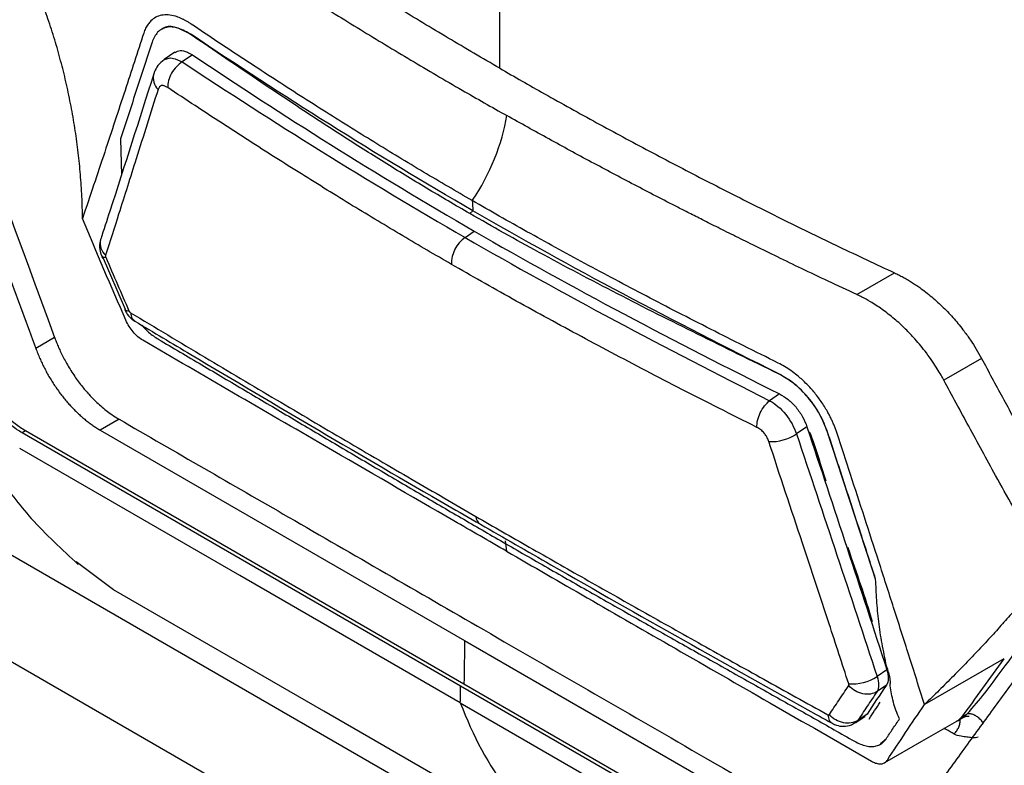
# Model space of a CAD drawing. Header units: millimetres. Extents: x 156922 to 157823, y 112322 to 113312.
# Tile 105 of 123: x 157620 to 157657, y 113087 to 113115. Entities that reach past the tile are written whole.
import ezdxf

# ---------------------------------------------------------------- set-up
doc = ezdxf.new("R2010")
doc.units = ezdxf.units.MM

msp = doc.modelspace()

# ---------------------------------------------------------------- linework, layer by layer
at = {"color": 7, "linetype": 'Continuous', "lineweight": 25}
for p, q in [((157626.303, 113114.162), (157626.295, 113114.157)), ((157625.683, 113113.503), (157625.276, 113113.225)), ((157626.338, 113113.401), (157625.954, 113113.139)), ((157625.954, 113113.139), (157625.954, 113113.139)), ((157588.407, 113112.629), (157674.135, 113063.139)), ((157624.896, 113112.715), (157624.887, 113112.689)), ((157623.641, 113110.249), (157623.672, 113108.895)), ((157636.862, 113107.554), (157636.745, 113107.45)), ((157636.566, 113106.554), (157636.912, 113106.791)), ((157622.951, 113105.873), (157623.811, 113103.864)), ((157651.263, 113104.413), (157652.677, 113105.228)), ((157621.168, 113102.803), (157620.46, 113102.396)), ((157655.935, 113102.023), (157654.52, 113101.208)), ((157648.331, 113101.445), (157648.324, 113101.44)), ((157648.359, 113100.687), (157647.99, 113100.434)), ((157647.99, 113100.434), (157647.99, 113100.434)), ((157623.587, 113099.739), (157622.879, 113099.331)), ((157619.948, 113099.239), (157620.078, 113099.314)), ((157619.948, 113099.239), (157636.396, 113089.744)), ((157620.078, 113099.314), (157636.524, 113089.82)), ((157622.879, 113099.331), (157636.549, 113091.439)), ((157649.389, 113099.456), (157648.997, 113099.187)), ((157650.164, 113099.254), (157650.161, 113099.252)), ((157610.259, 113096.015), (157640.664, 113078.462)), ((157623.375, 113093.348), (157621.982, 113094.398)), ((157631.27, 113088.791), (157623.375, 113093.348)), ((157636.549, 113091.439), (157650.219, 113083.548)), ((157656.776, 113090.756), (157653.798, 113089.039)), ((157652.386, 113090.344), (157652.019, 113090.093)), ((157636.396, 113089.744), (157652.84, 113080.251)), ((157636.524, 113089.82), (157652.97, 113080.326)), ((157652.368, 113089.769), (157652.02, 113089.531)), ((157636.386, 113089.105), (157652.913, 113079.564)), ((157640.642, 113083.381), (157631.27, 113088.791)), ((157651.226, 113088.37), (157651.568, 113088.604)), ((157651.645, 113088.683), (157651.3, 113088.447)), ((157651.645, 113088.683), (157651.562, 113088.613)), ((157655.045, 113088.446), (157655.236, 113088.556)), ((157655.191, 113088.562), (157655.094, 113088.475)), ((157655.187, 113088.563), (157655.391, 113088.68)), ((157655.391, 113088.68), (157655.391, 113088.68)), ((157651.3, 113088.447), (157651.3, 113088.447)), ((157652.153, 113087.576), (157652.361, 113087.752))]:
    msp.add_line(p, q, dxfattribs=at)
at = {"color": 7, "linetype": 'Continuous', "lineweight": 25, "flags": 128}
for points in [[(157625.276, 113113.225), (157625.276, 113113.225), (157625.513, 113113.291), (157625.691, 113113.261), (157625.954, 113113.139), (157625.954, 113113.139), (157625.954, 113113.139)], [(157622.897, 113106.49), (157622.892, 113106.474), (157622.891, 113106.471)], [(157636.386, 113089.105), (157628.122, 113093.876), (157619.858, 113098.646)], [(157652.306, 113086.862), (157653.702, 113087.666), (157655.097, 113088.471)]]:
    msp.add_lwpolyline(points, dxfattribs=at)
at = {"color": 7, "linetype": 'Continuous', "lineweight": 25}
for centre, radius, start, end in [((157625.455, 113112.534), 0.589, 164.7197, 226.3086), ((157623.49, 113106.34), 0.612, 167.6049, 227.7295), ((157637.274, 113105.562), 1.22, 125.5273, 180.67), ((157648.03, 113100.657), 1.759, 267.6348, 303.3377), ((157637.333, 113096.102), 0.359, 181.332, 237.0459), ((157651.067, 113091.556), 1.745, 266.3861, 303.0664)]:
    msp.add_arc(centre, radius, start, end, dxfattribs=at)
for points in [[(157613.491, 113124.329), (157615.973, 113117.114), (157618.533, 113109.939), (157621.168, 113102.803)], [(157636.862, 113107.554), (157633.187, 113109.675), (157629.693, 113111.884), (157626.303, 113114.162)], [(157625.954, 113113.139), (157629.375, 113110.883), (157632.889, 113108.674), (157636.566, 113106.554)], [(157637.868, 113112.9), (157638.423, 113112.58), (157638.981, 113112.262), (157639.543, 113111.945)], [(157636.836, 113107.936), (157637.501, 113108.922), (157637.968, 113110.079), (157638.126, 113111.129)], [(157636.836, 113107.936), (157636.845, 113107.808), (157636.854, 113107.681), (157636.862, 113107.554)], [(157648.331, 113101.445), (157644.39, 113103.399), (157640.538, 113105.431), (157636.862, 113107.554)], [(157623.84, 113103.45), (157623.288, 113104.717), (157622.743, 113105.989), (157622.216, 113107.272)], [(157636.566, 113106.554), (157640.242, 113104.435), (157644.076, 113102.408), (157647.99, 113100.434)], [(157621.168, 113102.803), (157621.17, 113102.796), (157621.173, 113102.789), (157621.176, 113102.781)], [(157650.092, 113097.433), (157649.892, 113098.04), (157649.691, 113098.646), (157649.491, 113099.252)], [(157648.997, 113099.187), (157650.01, 113096.159), (157651.023, 113093.132), (157652.019, 113090.093)], [(157638.067, 113095.174), (157638.083, 113095.047), (157638.099, 113094.919), (157638.115, 113094.792)], [(157651.832, 113092.148), (157651.53, 113093.075), (157651.226, 113094.001), (157650.921, 113094.926)], [(157636.549, 113091.439), (157636.54, 113090.899), (157636.532, 113090.359), (157636.524, 113089.82)], [(157654.802, 113080.439), (157657.469, 113084.153), (157660.198, 113087.901), (157662.993, 113091.687)], [(157652.386, 113090.344), (157652.462, 113090.112), (157652.455, 113089.898), (157652.368, 113089.769)], [(157652.46, 113090.219), (157652.432, 113090.307), (157652.403, 113090.395), (157652.374, 113090.483)], [(157652.019, 113090.093), (157652.098, 113089.866), (157652.098, 113089.653), (157652.02, 113089.531)], [(157636.386, 113089.105), (157636.389, 113089.318), (157636.392, 113089.531), (157636.396, 113089.744)], [(157652.368, 113089.769), (157652.123, 113089.405), (157651.882, 113089.043), (157651.645, 113088.683)], [(157636.386, 113089.105), (157637.323, 113086.633), (157638.778, 113084.676), (157640.642, 113083.381)], [(157651.717, 113088.494), (157651.857, 113088.706), (157651.997, 113088.918), (157652.139, 113089.131)], [(157652.406, 113086.96), (157652.856, 113087.644), (157653.32, 113088.337), (157653.798, 113089.039)], [(157655.173, 113087.852), (157655.072, 113087.86), (157654.981, 113087.887), (157654.906, 113087.933)]]:
    msp.add_open_spline(points, degree=3, dxfattribs=at)
for points, knots in [([(157612.763, 113123.979), (157613.071, 113123.084), (157613.69, 113121.291), (157614.628, 113118.602), (157615.575, 113115.91), (157616.532, 113113.214), (157617.499, 113110.514), (157618.476, 113107.811), (157619.463, 113105.103), (157620.128, 113103.299), (157620.46, 113102.396)], [0, 0, 0, 0, 0.123784, 0.247913, 0.372387, 0.497209, 0.62238, 0.747901, 0.873774, 1, 1, 1, 1]), ([(157637.868, 113112.9), (157637.857, 113115.054), (157637.864, 113117.344), (157637.888, 113119.646), (157637.89, 113119.774)], [1.4273677, 1.4273677, 1.4273677, 1.4273677, 1.6657782, 1.6798734, 1.6798734, 1.6798734, 1.6798734]), ([(157637.868, 113112.9), (157637.544, 113113.088), (157636.895, 113113.464), (157635.932, 113114.034), (157634.975, 113114.607), (157634.026, 113115.184), (157633.084, 113115.766), (157632.15, 113116.352), (157631.223, 113116.941), (157630.303, 113117.536), (157629.391, 113118.134), (157628.486, 113118.736), (157627.889, 113119.141), (157627.59, 113119.344)], [0, 0, 0, 0, 0.090834, 0.181668, 0.272507, 0.363356, 0.454219, 0.545103, 0.636011, 0.726951, 0.817925, 0.90894, 1, 1, 1, 1]), ([(157626.176, 113118.529), (157626.477, 113118.324), (157627.08, 113117.916), (157627.993, 113117.309), (157628.91, 113116.707), (157629.833, 113116.111), (157630.762, 113115.519), (157631.696, 113114.933), (157632.636, 113114.353), (157633.581, 113113.777), (157634.532, 113113.207), (157635.487, 113112.642), (157636.13, 113112.27), (157636.451, 113112.083)], [0, 0, 0, 0, 0.0919481, 0.1836735, 0.2751812, 0.3664759, 0.4575628, 0.5484468, 0.6391329, 0.7296261, 0.8199316, 0.9100545, 1, 1, 1, 1]), ([(157612.03, 113116.626), (157612.447, 113115.438), (157613.221, 113113.234), (157614.227, 113110.294), (157614.948, 113108.165), (157615.432, 113106.726), (157615.767, 113105.727), (157616.073, 113104.809), (157616.491, 113103.561), (157617.006, 113101.959), (157617.615, 113100.351), (157618.279, 113098.885), (157619.081, 113097.522), (157620.319, 113095.897), (157621.444, 113094.856), (157622.052, 113094.294)], [0, 0, 0, 0, 0.145971, 0.270814, 0.362609, 0.408828, 0.446161, 0.483997, 0.522407, 0.602709, 0.691458, 0.74218, 0.811612, 0.898281, 1, 1, 1, 1]), ([(157622.216, 113107.272), (157622.213, 113107.408), (157622.208, 113107.682), (157622.192, 113108.092), (157622.169, 113108.503), (157622.138, 113108.914), (157622.101, 113109.325), (157622.056, 113109.736), (157622.004, 113110.147), (157621.944, 113110.558), (157621.878, 113110.97), (157621.78, 113111.515), (157621.642, 113112.189), (157621.451, 113112.987), (157621.233, 113113.777), (157620.99, 113114.559), (157620.807, 113115.07), (157620.715, 113115.327)], [0, 0, 0, 0, 0.049639, 0.09929, 0.14898, 0.198731, 0.248569, 0.298516, 0.348598, 0.398837, 0.449258, 0.499884, 0.599754, 0.699525, 0.799373, 0.899473, 1, 1, 1, 1]), ([(157626.29, 113114.559), (157626.256, 113114.582), (157626.188, 113114.626), (157626.087, 113114.685), (157625.987, 113114.737), (157625.889, 113114.783), (157625.792, 113114.821), (157625.635, 113114.872), (157625.425, 113114.912), (157625.179, 113114.898), (157624.959, 113114.823), (157624.792, 113114.701), (157624.669, 113114.554), (157624.578, 113114.403), (157624.534, 113114.283), (157624.512, 113114.223)], [0, 0, 0, 0, 0.042789, 0.085256, 0.127508, 0.169657, 0.211813, 0.254087, 0.377412, 0.500576, 0.623621, 0.746827, 0.830995, 0.915091, 1, 1, 1, 1]), ([(157626.295, 113114.157), (157626.213, 113114.205), (157626.049, 113114.301), (157625.806, 113114.413), (157625.579, 113114.458), (157625.371, 113114.444), (157625.184, 113114.38), (157625.028, 113114.261), (157624.914, 113114.082), (157624.853, 113113.947), (157624.822, 113113.879)], [0, 0, 0, 0, 0.126173, 0.251204, 0.376614, 0.503094, 0.629533, 0.754862, 0.876886, 1, 1, 1, 1]), ([(157626.303, 113114.162), (157626.088, 113114.274), (157625.699, 113114.479), (157625.325, 113114.486), (157625.217, 113114.376), (157625.208, 113114.368)], [0, 0, 0, 0, 0.532128, 0.962864, 1, 1, 1, 1]), ([(157636.836, 113107.936), (157636.532, 113108.112), (157635.919, 113108.467), (157635, 113109.012), (157634.07, 113109.57), (157633.13, 113110.143), (157632.181, 113110.731), (157631.222, 113111.333), (157630.253, 113111.95), (157629.275, 113112.582), (157628.287, 113113.228), (157627.29, 113113.888), (157626.625, 113114.334), (157626.29, 113114.559)], [0, 0, 0, 0, 0.082848, 0.167311, 0.25339, 0.341082, 0.430389, 0.521308, 0.613837, 0.707975, 0.803718, 0.901061, 1, 1, 1, 1]), ([(157624.512, 113114.223), (157624.278, 113113.506), (157623.793, 113112.02), (157623.033, 113109.706), (157622.494, 113108.101), (157622.216, 113107.272)], [0, 0, 0, 0, 0.310044, 0.643403, 1, 1, 1, 1]), ([(157636.745, 113107.45), (157636.473, 113107.608), (157635.928, 113107.924), (157635.121, 113108.404), (157634.32, 113108.889), (157633.527, 113109.378), (157632.74, 113109.871), (157631.961, 113110.368), (157631.188, 113110.868), (157630.42, 113111.372), (157629.658, 113111.878), (157628.715, 113112.51), (157627.594, 113113.27), (157626.728, 113113.861), (157626.295, 113114.157)], [0, 0, 0, 0, 0.074238, 0.148477, 0.222715, 0.296955, 0.371195, 0.445437, 0.519679, 0.593922, 0.668166, 0.742409, 0.871203, 1, 1, 1, 1]), ([(157624.822, 113113.879), (157624.69, 113113.476), (157624.427, 113112.669), (157624.035, 113111.46), (157623.772, 113110.652), (157623.641, 113110.249)], [0, 0, 0, 0, 0.333333, 0.666665, 1, 1, 1, 1]), ([(157625.69, 113113.492), (157625.748, 113113.525), (157625.874, 113113.595), (157626.113, 113113.536), (157626.274, 113113.44), (157626.338, 113113.401)], [0, 0, 0, 0, 0.347776, 0.742392, 1, 1, 1, 1]), ([(157626.338, 113113.401), (157628.04, 113112.268), (157629.763, 113111.145), (157633.28, 113108.936), (157635.074, 113107.852), (157636.912, 113106.791)], [0, 0, 0, 0, 0.5, 0.5, 1, 1, 1, 1]), ([(157625.278, 113113.223), (157625.195, 113113.155), (157625.043, 113113.03), (157624.935, 113112.827), (157624.904, 113112.735), (157624.897, 113112.715)], [0, 0, 0, 0, 0.482084, 0.883383, 1, 1, 1, 1]), ([(157625.954, 113113.139), (157625.801, 113113.046), (157625.655, 113112.89), (157625.454, 113112.536), (157625.401, 113112.339), (157625.409, 113112.177)], [0, 0, 0, 0, 0.5, 0.5, 1, 1, 1, 1]), ([(157624.887, 113112.689), (157624.341, 113110.974), (157623.685, 113108.912), (157623.01, 113106.839), (157622.896, 113106.49)], [0, 0, 0, 0, 0.8314559, 1, 1, 1, 1]), ([(157625.409, 113112.177), (157625.392, 113112.188), (157625.357, 113112.21), (157625.307, 113112.233), (157625.261, 113112.248), (157625.218, 113112.254), (157625.16, 113112.249), (157625.092, 113112.213), (157625.063, 113112.144), (157625.048, 113112.108)], [0, 0, 0, 0, 0.108207, 0.210995, 0.309737, 0.405983, 0.501403, 0.740869, 1, 1, 1, 1]), ([(157636.055, 113105.548), (157635.751, 113105.723), (157635.138, 113106.078), (157634.218, 113106.621), (157633.285, 113107.179), (157632.34, 113107.751), (157631.384, 113108.339), (157630.416, 113108.941), (157629.436, 113109.559), (157628.445, 113110.192), (157627.443, 113110.84), (157626.428, 113111.502), (157625.751, 113111.951), (157625.409, 113112.177)], [0, 0, 0, 0, 0.082446, 0.166585, 0.25241, 0.339918, 0.429119, 0.520017, 0.612614, 0.706911, 0.802908, 0.900605, 1, 1, 1, 1]), ([(157625.048, 113112.108), (157624.775, 113111.241), (157624.284, 113109.683), (157623.629, 113107.61), (157623.242, 113106.402), (157623.078, 113105.887)], [0, 0, 0, 0, 0.419195, 0.752487, 1, 1, 1, 1]), ([(157636.451, 113112.083), (157636.729, 113111.923), (157637.285, 113111.604), (157637.846, 113111.287), (157638.126, 113111.129)], [0, 0, 0, 0, 0.500263, 1, 1, 1, 1]), ([(157639.543, 113111.945), (157639.868, 113111.764), (157640.517, 113111.4), (157641.5, 113110.86), (157642.487, 113110.324), (157643.481, 113109.793), (157644.48, 113109.266), (157645.486, 113108.745), (157646.496, 113108.228), (157647.513, 113107.716), (157648.535, 113107.209), (157649.562, 113106.706), (157650.595, 113106.208), (157651.632, 113105.715), (157652.329, 113105.39), (157652.677, 113105.228)], [0, 0, 0, 0, 0.077355, 0.154638, 0.231849, 0.308988, 0.386055, 0.46305, 0.539973, 0.616824, 0.693604, 0.770311, 0.846946, 0.923509, 1, 1, 1, 1]), ([(157651.262, 113104.412), (157650.902, 113104.58), (157650.209, 113104.904), (157649.216, 113105.376), (157648.308, 113105.813), (157647.483, 113106.216), (157646.74, 113106.582), (157646.079, 113106.911), (157645.497, 113107.204), (157644.995, 113107.458), (157644.14, 113107.894), (157642.912, 113108.529), (157641.298, 113109.384), (157639.701, 113110.25), (157638.651, 113110.836), (157638.126, 113111.129)], [0, 0, 0, 0, 0.079139, 0.152405, 0.219795, 0.28131, 0.336951, 0.386721, 0.43062, 0.46865, 0.500811, 0.62561, 0.750405, 0.8752, 1, 1, 1, 1]), ([(157648.311, 113101.847), (157647.882, 113102.06), (157647.033, 113102.481), (157645.779, 113103.114), (157644.555, 113103.739), (157643.362, 113104.358), (157642.198, 113104.971), (157641.066, 113105.577), (157639.964, 113106.176), (157638.893, 113106.768), (157637.852, 113107.352), (157637.172, 113107.743), (157636.836, 113107.936)], [0, 0, 0, 0, 0.108745, 0.215559, 0.320435, 0.423367, 0.524353, 0.623389, 0.720472, 0.815602, 0.908778, 1, 1, 1, 1]), ([(157648.324, 113101.44), (157647.309, 113101.936), (157645.278, 113102.928), (157642.27, 113104.437), (157639.863, 113105.706), (157638.03, 113106.715), (157637.174, 113107.205), (157636.745, 113107.45)], [0, 0, 0, 0, 0.256046, 0.512094, 0.768129, 0.884065, 1, 1, 1, 1]), ([(157636.912, 113106.791), (157638.749, 113105.731), (157640.627, 113104.694), (157644.452, 113102.664), (157646.397, 113101.67), (157648.359, 113100.687)], [0, 0, 0, 0, 0.5, 0.5, 1, 1, 1, 1]), ([(157622.891, 113106.472), (157622.887, 113106.458), (157622.851, 113106.342), (157622.845, 113106.123), (157622.905, 113105.912), (157622.949, 113105.814), (157622.958, 113105.794), (157622.959, 113105.791), (157622.959, 113105.791), (157622.959, 113105.791), (157622.959, 113105.791)], [0, 0, 0, 0, 0.062445, 0.528269, 0.908536, 0.982968, 0.997725, 0.999005, 0.999594, 1, 1, 1, 1]), ([(157622.943, 113105.87), (157622.944, 113105.856), (157622.947, 113105.817), (157623.031, 113105.817), (157623.086, 113105.817)], [0, 0, 0, 0, 0.342093, 1, 1, 1, 1]), ([(157623.078, 113105.887), (157623.077, 113105.882), (157623.075, 113105.873), (157623.076, 113105.855), (157623.079, 113105.836), (157623.084, 113105.823), (157623.086, 113105.817)], [0, 0, 0, 0, 0.240924, 0.500057, 0.758938, 1, 1, 1, 1]), ([(157623.086, 113105.817), (157623.233, 113105.473), (157623.381, 113105.129), (157623.529, 113104.786), (157623.671, 113104.46), (157623.813, 113104.134), (157623.956, 113103.809)], [0, 0, 0, 0, 0.001154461, 0.001154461, 0.001154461, 0.002251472, 0.002251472, 0.002251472, 0.002251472]), ([(157647.512, 113099.434), (157647.037, 113099.672), (157646.096, 113100.145), (157644.71, 113100.853), (157643.36, 113101.551), (157642.049, 113102.239), (157640.776, 113102.919), (157639.541, 113103.589), (157638.344, 113104.249), (157637.184, 113104.9), (157636.428, 113105.333), (157636.055, 113105.548)], [0, 0, 0, 0, 0.121252, 0.239967, 0.356142, 0.469778, 0.580876, 0.689438, 0.795478, 0.899002, 1, 1, 1, 1]), ([(157652.677, 113105.228), (157652.73, 113105.203), (157652.836, 113105.152), (157652.995, 113105.069), (157653.153, 113104.98), (157653.31, 113104.885), (157653.466, 113104.783), (157653.723, 113104.606), (157654.075, 113104.334), (157654.507, 113103.94), (157654.915, 113103.508), (157655.252, 113103.093), (157655.523, 113102.711), (157655.741, 113102.372), (157655.87, 113102.14), (157655.935, 113102.023)], [0, 0, 0, 0, 0.042327, 0.084481, 0.126531, 0.168544, 0.210589, 0.252734, 0.376872, 0.50095, 0.62484, 0.748726, 0.832484, 0.916061, 1, 1, 1, 1]), ([(157654.52, 113101.208), (157654.487, 113101.27), (157654.41, 113101.41), (157654.271, 113101.643), (157654.09, 113101.922), (157653.817, 113102.304), (157653.481, 113102.715), (157653.077, 113103.139), (157652.664, 113103.515), (157652.221, 113103.859), (157651.81, 113104.126), (157651.494, 113104.302), (157651.326, 113104.382), (157651.262, 113104.412)], [0, 0, 0, 0, 0.0443577, 0.1011404, 0.1703253, 0.2519128, 0.3923433, 0.4998397, 0.6188551, 0.747876, 0.8655225, 0.949574, 1, 1, 1, 1]), ([(157623.791, 113103.867), (157623.823, 113103.803), (157623.898, 113103.654), (157624.04, 113103.504), (157624.148, 113103.437), (157624.175, 113103.42)], [0, 0, 0, 0, 0.353034, 0.83498, 1, 1, 1, 1]), ([(157623.809, 113103.863), (157623.811, 113103.85), (157623.815, 113103.81), (157623.9, 113103.809), (157623.956, 113103.809)], [0, 0, 0, 0, 0.335009, 1, 1, 1, 1]), ([(157623.956, 113103.809), (157623.961, 113103.799), (157623.971, 113103.779), (157623.993, 113103.752), (157624.009, 113103.741), (157624.017, 113103.735)], [0, 0, 0, 0, 0.3430447, 0.6612119, 1, 1, 1, 1]), ([(157624.017, 113103.735), (157624.945, 113103.179), (157626.766, 113102.087), (157629.454, 113100.489), (157632.045, 113098.961), (157634.539, 113097.501), (157636.174, 113096.556), (157636.974, 113096.093)], [0, 0, 0, 0, 0.2162714, 0.4244082, 0.6244109, 0.8162764, 1, 1, 1, 1]), ([(157624.017, 113103.735), (157624.03, 113103.655), (157624.052, 113103.512), (157624.147, 113103.45), (157624.188, 113103.423)], [0, 0, 0, 0, 0.561186, 1, 1, 1, 1]), ([(157624.475, 113102.702), (157624.352, 113102.773), (157624.227, 113102.881), (157624.005, 113103.142), (157623.908, 113103.294), (157623.84, 113103.45)], [0, 0, 0, 0, 0.5, 0.5, 1, 1, 1, 1]), ([(157624.183, 113103.416), (157624.881, 113102.999), (157628.767, 113100.68), (157633.08, 113098.139), (157636.732, 113096.037), (157637.138, 113095.803)], [0, 0, 0, 0, 0.162944, 0.906881, 1, 1, 1, 1]), ([(157624.44, 113103.262), (157624.523, 113103.173), (157624.721, 113102.957), (157624.934, 113102.82), (157625.059, 113102.74)], [0, 0, 0, 0, 0.417645, 1, 1, 1, 1]), ([(157621.176, 113102.781), (157621.197, 113102.725), (157621.241, 113102.608), (157621.317, 113102.428), (157621.404, 113102.238), (157621.504, 113102.039), (157621.658, 113101.754), (157621.88, 113101.396), (157622.163, 113101.007), (157622.485, 113100.629), (157622.842, 113100.273), (157623.197, 113099.987), (157623.446, 113099.821), (157623.558, 113099.755), (157623.587, 113099.738)], [0, 0, 0, 0, 0.044294, 0.091641, 0.142056, 0.195559, 0.252177, 0.375576, 0.499013, 0.602634, 0.746189, 0.886001, 0.970634, 1, 1, 1, 1]), ([(157638.115, 113094.792), (157637.458, 113095.172), (157635.181, 113096.487), (157630.632, 113099.122), (157626.746, 113101.381), (157624.475, 113102.702)], [0, 0, 0, 0, 0.144217, 0.5, 1, 1, 1, 1]), ([(157625.057, 113102.739), (157625.602, 113102.419), (157626.692, 113101.778), (157628.32, 113100.814), (157629.948, 113099.849), (157631.576, 113098.884), (157633.207, 113097.921), (157634.82, 113096.974), (157636.414, 113096.043), (157637.467, 113095.434), (157637.993, 113095.13)], [0, 0, 0, 0, 0.126322, 0.252646, 0.378971, 0.505294, 0.631618, 0.757942, 0.878971, 1, 1, 1, 1]), ([(157620.46, 113102.396), (157620.484, 113102.333), (157620.532, 113102.208), (157620.611, 113102.021), (157620.695, 113101.837), (157620.785, 113101.656), (157620.881, 113101.477), (157620.981, 113101.301), (157621.087, 113101.13), (157621.197, 113100.963), (157621.311, 113100.8), (157621.428, 113100.642), (157621.55, 113100.49), (157621.674, 113100.344), (157621.801, 113100.204), (157621.931, 113100.07), (157622.063, 113099.942), (157622.197, 113099.822), (157622.332, 113099.708), (157622.468, 113099.602), (157622.605, 113099.504), (157622.742, 113099.413), (157622.834, 113099.358), (157622.879, 113099.331)], [0, 0, 0, 0, 0.048848, 0.097575, 0.146177, 0.194654, 0.243007, 0.291238, 0.33935, 0.387341, 0.435208, 0.482952, 0.530572, 0.57807, 0.625445, 0.672697, 0.719823, 0.766824, 0.813702, 0.860458, 0.907095, 0.953609, 1, 1, 1, 1]), ([(157650.52, 113099.209), (157650.504, 113099.255), (157650.473, 113099.346), (157650.42, 113099.484), (157650.362, 113099.62), (157650.299, 113099.756), (157650.231, 113099.891), (157650.112, 113100.112), (157649.924, 113100.411), (157649.648, 113100.773), (157649.344, 113101.104), (157649.051, 113101.366), (157648.785, 113101.568), (157648.549, 113101.722), (157648.39, 113101.805), (157648.311, 113101.847)], [0, 0, 0, 0, 0.04262, 0.08493, 0.127037, 0.169054, 0.211089, 0.253255, 0.376449, 0.499506, 0.622658, 0.745995, 0.830392, 0.914766, 1, 1, 1, 1]), ([(157655.935, 113102.023), (157656.197, 113101.536), (157656.719, 113100.566), (157657.506, 113099.125), (157658.29, 113097.705), (157659.07, 113096.306), (157659.592, 113095.382), (157659.851, 113094.923)], [0, 0, 0, 0, 0.204587, 0.406879, 0.606879, 0.804586, 1, 1, 1, 1]), ([(157618.16, 113101.737), (157618.179, 113101.686), (157618.219, 113101.584), (157618.284, 113101.432), (157618.353, 113101.282), (157618.428, 113101.134), (157618.546, 113100.916), (157618.72, 113100.635), (157618.961, 113100.304), (157619.222, 113100.001), (157619.468, 113099.76), (157619.689, 113099.575), (157619.882, 113099.433), (157620.012, 113099.354), (157620.078, 113099.314)], [0, 0, 0, 0, 0.050549, 0.100792, 0.150869, 0.200919, 0.251082, 0.375239, 0.499976, 0.625706, 0.750359, 0.833154, 0.916154, 1, 1, 1, 1]), ([(157650.161, 113099.252), (157650.117, 113099.365), (157650.029, 113099.591), (157649.872, 113099.929), (157649.668, 113100.255), (157649.433, 113100.561), (157649.174, 113100.842), (157648.897, 113101.086), (157648.61, 113101.277), (157648.42, 113101.386), (157648.324, 113101.44)], [0, 0, 0, 0, 0.12614, 0.2511466, 0.3765448, 0.503028, 0.6294828, 0.7548431, 0.8768731, 1, 1, 1, 1]), ([(157650.164, 113099.254), (157650.077, 113099.478), (157649.989, 113099.702), (157649.811, 113100.031), (157649.743, 113100.14), (157649.597, 113100.351), (157649.52, 113100.451), (157649.276, 113100.743), (157649.096, 113100.924), (157648.722, 113101.218), (157648.525, 113101.332), (157648.331, 113101.445)], [0, 0, 0, 0, 0.25, 0.25, 0.375, 0.375, 0.5, 0.5, 0.75, 0.75, 1, 1, 1, 1]), ([(157658.437, 113094.107), (157658.216, 113094.497), (157657.775, 113095.278), (157657.119, 113096.452), (157656.345, 113097.85), (157655.477, 113099.434), (157654.832, 113100.63), (157654.52, 113101.208)], [0, 0, 0, 0, 0.166022, 0.332046, 0.498108, 0.757217, 1, 1, 1, 1]), ([(157648.359, 113100.687), (157648.468, 113100.632), (157648.576, 113100.564), (157648.787, 113100.395), (157648.888, 113100.296), (157649.071, 113100.078), (157649.153, 113099.957), (157649.291, 113099.711), (157649.347, 113099.582), (157649.389, 113099.456)], [0, 0, 0, 0, 0.25, 0.25, 0.5, 0.5, 0.75, 0.75, 1, 1, 1, 1]), ([(157618.535, 113100.657), (157618.732, 113100.349), (157618.952, 113100.072), (157619.316, 113099.707), (157619.439, 113099.597), (157619.628, 113099.45), (157619.691, 113099.403), (157619.819, 113099.318), (157619.883, 113099.279), (157619.948, 113099.239)], [0, 0, 0, 0, 0.5, 0.5, 0.75, 0.75, 0.875, 0.875, 1, 1, 1, 1]), ([(157647.512, 113099.434), (157647.505, 113099.595), (157647.552, 113099.795), (157647.728, 113100.164), (157647.856, 113100.331), (157647.99, 113100.434)], [0, 0, 0, 0, 0.5, 0.5, 1, 1, 1, 1]), ([(157647.99, 113100.434), (157648.201, 113100.319), (157648.413, 113100.141), (157648.771, 113099.696), (157648.911, 113099.439), (157648.997, 113099.187)], [0, 0, 0, 0, 0.5, 0.5, 1, 1, 1, 1]), ([(157623.587, 113099.738), (157625.706, 113098.515), (157630.262, 113095.887), (157637.598, 113091.651), (157644.592, 113087.612), (157649.149, 113084.982), (157650.926, 113083.956)], [0, 0, 0, 0, 0.232604, 0.5, 0.804936, 1, 1, 1, 1]), ([(157647.958, 113098.899), (157647.949, 113098.923), (157647.933, 113098.969), (157647.902, 113099.037), (157647.867, 113099.101), (157647.827, 113099.162), (157647.762, 113099.247), (157647.656, 113099.352), (157647.561, 113099.406), (157647.512, 113099.434)], [0, 0, 0, 0, 0.10789, 0.210472, 0.309112, 0.405339, 0.500804, 0.740225, 1, 1, 1, 1]), ([(157649.389, 113099.456), (157649.892, 113097.94), (157650.394, 113096.422), (157651.395, 113093.387), (157651.893, 113091.867), (157652.386, 113090.344)], [0, 0, 0, 0, 0.5, 0.5, 1, 1, 1, 1]), ([(157649.491, 113099.252), (157649.611, 113098.947), (157649.709, 113098.644), (157649.903, 113098.039), (157649.997, 113097.736), (157650.092, 113097.433)], [0, 0, 0, 0, 0.5, 0.5, 1, 1, 1, 1]), ([(157651.966, 113093.745), (157651.766, 113094.357), (157651.365, 113095.581), (157650.762, 113097.416), (157650.362, 113098.64), (157650.161, 113099.252)], [0, 0, 0, 0, 0.3333354, 0.6666669, 1, 1, 1, 1]), ([(157651.966, 113093.745), (157651.78, 113094.317), (157651.594, 113094.888), (157651.407, 113095.46), (157651.201, 113096.092), (157650.994, 113096.725), (157650.786, 113097.357), (157650.579, 113097.99), (157650.372, 113098.622), (157650.164, 113099.254)], [0.000049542, 0.000049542, 0.000049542, 0.000049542, 0.002000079, 0.002000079, 0.002000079, 0.004160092, 0.004160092, 0.004160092, 0.006320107, 0.006320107, 0.006320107, 0.006320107]), ([(157653.798, 113089.039), (157653.603, 113089.656), (157653.22, 113090.869), (157652.648, 113092.654), (157652.092, 113094.379), (157651.552, 113096.042), (157651.03, 113097.645), (157650.688, 113098.694), (157650.52, 113099.209)], [0, 0, 0, 0, 0.1812, 0.356597, 0.526185, 0.689956, 0.847898, 1, 1, 1, 1]), ([(157650.957, 113089.814), (157650.712, 113090.565), (157650.137, 113092.327), (157649.136, 113095.355), (157648.379, 113097.631), (157647.958, 113098.899)], [0, 0, 0, 0, 0.24751, 0.580802, 1, 1, 1, 1]), ([(157655.391, 113088.68), (157655.391, 113088.68), (157655.654, 113088.961), (157656.781, 113090.362), (157657.801, 113091.876), (157659.711, 113094.443), (157660.895, 113096.043), (157661.888, 113097.354), (157661.971, 113097.464)], [0, 0, 0, 0, 0.000006, 0.082363, 0.449336, 0.556198, 0.962816, 1, 1, 1, 1]), ([(157636.974, 113096.093), (157637.64, 113095.711), (157638.996, 113094.931), (157641.075, 113093.747), (157643.235, 113092.526), (157645.475, 113091.268), (157647.795, 113089.973), (157649.37, 113089.1), (157650.17, 113088.657)], [0, 0, 0, 0, 0.1525496, 0.3107496, 0.4745958, 0.6440869, 0.8192211, 1, 1, 1, 1]), ([(157637.139, 113095.804), (157638.021, 113095.296), (157642.183, 113092.896), (157646.596, 113090.416), (157650.135, 113088.448), (157650.336, 113088.336)], [0, 0, 0, 0, 0.202074, 0.954663, 1, 1, 1, 1]), ([(157652.699, 113083.784), (157653.061, 113084.287), (157653.783, 113085.29), (157654.874, 113086.799), (157655.969, 113088.306), (157657.067, 113089.814), (157658.17, 113091.321), (157659.276, 113092.827), (157660.386, 113094.334), (157661.13, 113095.34), (157661.502, 113095.842)], [0, 0, 0, 0, 0.126226, 0.252099, 0.37762, 0.502791, 0.627613, 0.752087, 0.876216, 1, 1, 1, 1]), ([(157637.993, 113095.13), (157638.55, 113094.808), (157639.665, 113094.166), (157641.344, 113093.208), (157643.029, 113092.252), (157644.718, 113091.299), (157646.409, 113090.348), (157648.05, 113089.426), (157649.639, 113088.532), (157650.66, 113087.953), (157651.171, 113087.664)], [0, 0, 0, 0, 0.127912, 0.255824, 0.383736, 0.511649, 0.639561, 0.767474, 0.883738, 1, 1, 1, 1]), ([(157638.115, 113094.792), (157639.125, 113094.209), (157641.232, 113092.994), (157644.526, 113091.099), (157648.083, 113089.057), (157650.542, 113087.647), (157651.815, 113086.917)], [0, 0, 0, 0, 0.221554, 0.462082, 0.721569, 1, 1, 1, 1]), ([(157650.921, 113094.926), (157651.08, 113094.463), (157651.242, 113093.998), (157651.556, 113093.071), (157651.71, 113092.608), (157651.833, 113092.148)], [0, 0, 0, 0, 0.5, 0.5, 1, 1, 1, 1]), ([(157658.437, 113094.107), (157658.377, 113094.03), (157658.257, 113093.877), (157658.07, 113093.642), (157657.879, 113093.406), (157657.681, 113093.167), (157657.478, 113092.926), (157657.27, 113092.682), (157657.056, 113092.436), (157656.837, 113092.187), (157656.612, 113091.936), (157656.303, 113091.595), (157655.903, 113091.164), (157655.403, 113090.638), (157654.885, 113090.109), (157654.352, 113089.577), (157653.983, 113089.218), (157653.798, 113089.039)], [0, 0, 0, 0, 0.05044, 0.100724, 0.150877, 0.20092, 0.250878, 0.300774, 0.35063, 0.400472, 0.450323, 0.500205, 0.601449, 0.701841, 0.801587, 0.900902, 1, 1, 1, 1]), ([(157652.374, 113090.483), (157652.322, 113090.764), (157652.262, 113091.048), (157652.155, 113091.61), (157652.112, 113091.886), (157652.049, 113092.426), (157652.027, 113092.692), (157651.991, 113093.221), (157651.977, 113093.483), (157651.966, 113093.745)], [0, 0, 0, 0, 0.25, 0.25, 0.5, 0.5, 0.75, 0.75, 1, 1, 1, 1]), ([(157655.39, 113079.799), (157655.744, 113080.291), (157656.441, 113081.26), (157657.477, 113082.695), (157658.484, 113084.086), (157659.463, 113085.433), (157660.413, 113086.736), (157661.333, 113087.994), (157662.223, 113089.207), (157663.082, 113090.375), (157663.647, 113091.139), (157663.923, 113091.514)], [0, 0, 0, 0, 0.127276, 0.250511, 0.369705, 0.484857, 0.595968, 0.703038, 0.806067, 0.905054, 1, 1, 1, 1]), ([(157656.775, 113090.755), (157656.508, 113090.389), (157655.975, 113089.655), (157655.45, 113088.927), (157655.187, 113088.563)], [0, 0, 0, 0, 0.499613, 1, 1, 1, 1]), ([(157652.505, 113089.744), (157652.508, 113089.761), (157652.514, 113089.795), (157652.52, 113089.868), (157652.517, 113089.965), (157652.501, 113090.068), (157652.48, 113090.154), (157652.467, 113090.197), (157652.46, 113090.219)], [0, 0, 0, 0, 0.1251915, 0.2503979, 0.4987182, 0.7491414, 0.8745653, 1, 1, 1, 1]), ([(157650.229, 113088.662), (157650.345, 113088.838), (157650.462, 113089.014), (157650.58, 113089.19), (157650.704, 113089.376), (157650.829, 113089.563), (157650.955, 113089.75)], [0, 0, 0, 0, 0.001097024, 0.001097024, 0.001097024, 0.002251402, 0.002251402, 0.002251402, 0.002251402]), ([(157650.955, 113089.75), (157650.957, 113089.753), (157650.961, 113089.761), (157650.963, 113089.777), (157650.962, 113089.795), (157650.959, 113089.808), (157650.957, 113089.814)], [0, 0, 0, 0, 0.241051, 0.500015, 0.757061, 1, 1, 1, 1]), ([(157652.02, 113089.531), (157651.876, 113089.434), (157651.678, 113089.402), (157651.284, 113089.483), (157651.091, 113089.596), (157650.955, 113089.75)], [0, 0, 0, 0, 0.5, 0.5, 1, 1, 1, 1]), ([(157652.863, 113088.507), (157652.811, 113088.612), (157652.766, 113088.719), (157652.691, 113088.928), (157652.659, 113089.032), (157652.578, 113089.342), (157652.541, 113089.544), (157652.505, 113089.744)], [0, 0, 0, 0, 0.25, 0.25, 0.5, 0.5, 1, 1, 1, 1]), ([(157652.02, 113089.531), (157651.895, 113089.344), (157651.77, 113089.158), (157651.647, 113088.973), (157651.531, 113088.797), (157651.415, 113088.622), (157651.3, 113088.447)], [0, 0, 0, 0, 0.001147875, 0.001147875, 0.001147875, 0.002238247, 0.002238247, 0.002238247, 0.002238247]), ([(157650.17, 113088.657), (157650.179, 113088.653), (157650.195, 113088.646), (157650.216, 113088.647), (157650.224, 113088.657), (157650.229, 113088.662)], [0, 0, 0, 0, 0.338554, 0.656721, 1, 1, 1, 1]), ([(157650.17, 113088.657), (157650.183, 113088.578), (157650.207, 113088.426), (157650.306, 113088.362), (157650.353, 113088.332)], [0, 0, 0, 0, 0.52177, 1, 1, 1, 1]), ([(157651.3, 113088.447), (157651.154, 113088.349), (157650.954, 113088.315), (157650.558, 113088.395), (157650.364, 113088.508), (157650.229, 113088.662)], [0, 0, 0, 0, 0.5, 0.5, 1, 1, 1, 1]), ([(157652.36, 113087.751), (157652.443, 113087.877), (157652.609, 113088.128), (157652.779, 113088.381), (157652.863, 113088.507)], [0, 0, 0, 0, 0.5, 1, 1, 1, 1]), ([(157654.906, 113087.933), (157654.917, 113087.945), (157654.963, 113087.99), (157655.036, 113088.089), (157655.105, 113088.233), (157655.135, 113088.377), (157655.14, 113088.473), (157655.124, 113088.506), (157655.124, 113088.507)], [0, 0, 0, 0, 0.074593, 0.293091, 0.52725, 0.761405, 0.995557, 1, 1, 1, 1]), ([(157655.003, 113088.428), (157655.01, 113088.429), (157655.083, 113088.434), (157655.138, 113088.498), (157655.182, 113088.556), (157655.187, 113088.563)], [0, 0, 0, 0, 0.087653, 0.899567, 1, 1, 1, 1]), ([(157655.234, 113088.561), (157655.237, 113088.558), (157655.242, 113088.552), (157655.253, 113088.56), (157655.257, 113088.562)], [0, 0, 0, 0, 0.648907, 1, 1, 1, 1]), ([(157655.257, 113088.562), (157655.261, 113088.565), (157655.267, 113088.568), (157655.297, 113088.592), (157655.329, 113088.62), (157655.367, 113088.657), (157655.381, 113088.671), (157655.391, 113088.68)], [0, 0, 0, 0, 0.231009, 0.343476, 0.764064, 0.840032, 1, 1, 1, 1]), ([(157655.257, 113088.561), (157655.258, 113088.562), (157655.267, 113088.567), (157655.322, 113088.592), (157655.395, 113088.608), (157655.458, 113088.609), (157655.48, 113088.607), (157655.479, 113088.607), (157655.479, 113088.607)], [0, 0, 0, 0, 0.018973, 0.258354, 0.611189, 0.842195, 0.949284, 1, 1, 1, 1]), ([(157656.01, 113088.319), (157656, 113088.338), (157655.969, 113088.399), (157655.879, 113088.499), (157655.753, 113088.601), (157655.619, 113088.671), (157655.489, 113088.703), (157655.424, 113088.688), (157655.391, 113088.68)], [0, 0, 0, 0, 0.079862, 0.263888, 0.447914, 0.631942, 0.815971, 1, 1, 1, 1]), ([(157650.352, 113088.329), (157650.398, 113088.306), (157650.522, 113088.245), (157650.769, 113088.212), (157651.031, 113088.247), (157651.167, 113088.346), (157651.218, 113088.383)], [0, 0, 0, 0, 0.1717055, 0.4594169, 0.7964955, 1, 1, 1, 1]), ([(157651.3, 113088.447), (157651.3, 113088.447), (157651.29, 113088.432), (157651.27, 113088.4), (157651.237, 113088.386), (157651.22, 113088.379)], [0, 0, 0, 0, 0.000301, 0.484813, 1, 1, 1, 1]), ([(157654.906, 113087.933), (157654.881, 113087.949), (157654.763, 113088.023), (157654.632, 113088.089), (157654.527, 113088.142)], [0, 0, 0, 0, 0.203597, 1, 1, 1, 1]), ([(157651.171, 113087.664), (157651.245, 113087.627), (157651.393, 113087.555), (157651.61, 113087.479), (157651.81, 113087.46), (157651.995, 113087.48), (157652.148, 113087.54), (157652.264, 113087.64), (157652.328, 113087.714), (157652.36, 113087.751)], [0, 0, 0, 0, 0.150393, 0.299639, 0.449824, 0.600646, 0.750369, 0.874731, 1, 1, 1, 1]), ([(157655.808, 113087.815), (157655.764, 113087.799), (157655.68, 113087.791), (157655.517, 113087.801), (157655.455, 113087.808), (157655.355, 113087.822), (157655.321, 113087.827), (157655.249, 113087.839), (157655.211, 113087.847), (157655.173, 113087.852)], [0, 0, 0, 0, 0.5, 0.5, 0.75, 0.75, 0.875, 0.875, 1, 1, 1, 1]), ([(157651.815, 113086.917), (157651.841, 113086.903), (157651.891, 113086.876), (157651.965, 113086.846), (157652.035, 113086.826), (157652.101, 113086.815), (157652.178, 113086.814), (157652.262, 113086.832), (157652.345, 113086.88), (157652.385, 113086.933), (157652.406, 113086.96)], [0, 0, 0, 0, 0.103359, 0.20373, 0.302153, 0.399731, 0.497595, 0.661872, 0.827598, 1, 1, 1, 1])]:
    msp.add_open_spline(points, degree=3, knots=knots, dxfattribs=at)

doc.saveas('drawing.dxf')
